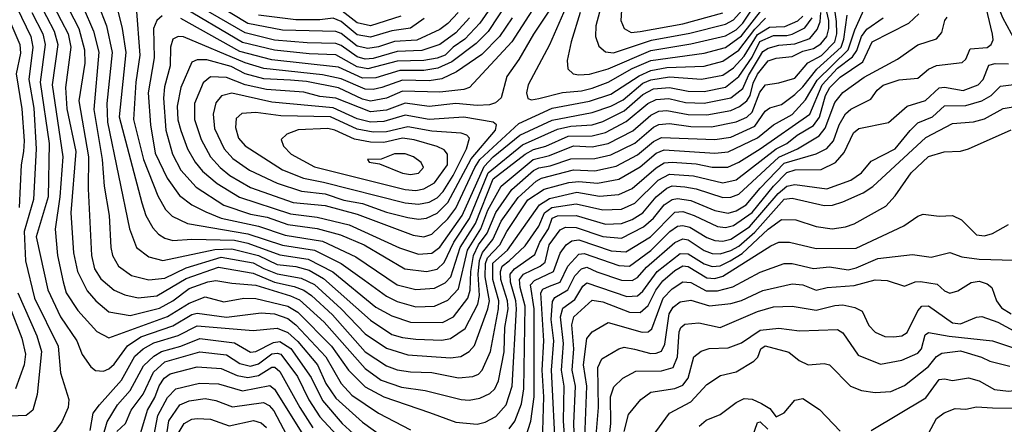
# Model space of a CAD drawing. Extents: x 1308313 to 1441400, y 959662 to 1036319.
# Tile 44 of 256: x 1336411 to 1340099, y 988402 to 989919. Entities that reach past the tile are written whole.
import ezdxf

# ---------------------------------------------------------------- set-up
doc = ezdxf.new("R2010")
doc.units = 0

msp = doc.modelspace()

# ---------------------------------------------------------------- linework, layer by layer
at = {"layer": '0CON10XD'}
for points in [[(1340142.1, 989835), (1340093.8, 989925), (1340066.7, 989995), (1339996.2, 990105), (1339991.8, 990135), (1340002.3, 990157.7), (1340055, 990206.3), (1340089.4, 990255), (1340080.6, 990335), (1340096.9, 990435), (1340102, 990535)], [(1338053.9, 989945), (1338015, 989903.8), (1337985, 989881.9), (1337898.2, 989841.8), (1337815, 989837), (1337755, 989816.7), (1337715, 989810.7), (1337675, 989818.9), (1337615, 989866.5), (1337595, 989874.2), (1337395, 989879.2), (1337265, 989904.7), (1336984.5, 990075)], [(1338284.4, 990055), (1338165.2, 989874.8), (1338121, 989829), (1338029.8, 989760.2), (1337976.7, 989736.7), (1337925, 989727.8), (1337835, 989728.2), (1337745, 989701.1), (1337695, 989700), (1337605, 989740), (1337355, 989768.1), (1337235, 989799.5), (1337015, 989922.9)], [(1336366.2, 990035), (1336452.5, 989855), (1336460.2, 989815), (1336445.3, 989695), (1336463.6, 989586.4), (1336472.9, 989435), (1336462.7, 989245), (1336427.2, 989125), (1336432.9, 989015), (1336465.7, 988875), (1336554.8, 988695), (1336563.8, 988595), (1336595.4, 988495), (1336592.1, 988465), (1336568.5, 988411.5), (1336543.8, 988376.2), (1336515, 988353.1), (1336485, 988338.9), (1336465, 988336.6), (1336395, 988350.5)], [(1338095.9, 989925), (1338045, 989869.6), (1337985, 989825.7), (1337916.9, 989803.1), (1337825, 989799.1), (1337735, 989772.7), (1337705, 989771.1), (1337675, 989779.1), (1337615, 989821.7), (1337595, 989829.4), (1337488.2, 989831.8), (1337365, 989842.2), (1337255, 989868.8), (1336954.3, 990044.3)], [(1338216.8, 990025), (1338134, 989905), (1338078.1, 989845), (1338035, 989816), (1338005, 989785.9), (1337975, 989773.9), (1337925, 989765.7), (1337825, 989763.1), (1337715.4, 989734.6), (1337675, 989741.8), (1337595, 989787.3), (1337495, 989790), (1337365, 989803.8), (1337245, 989833.5), (1337005, 989974.9)], [(1337895, 988843.1), (1337965, 988844.8), (1338015, 988867.1), (1338055, 988909.5), (1338088.9, 989055), (1338138.9, 989135), (1338165, 989205.2), (1338214.1, 989295), (1338334.9, 989395), (1338395, 989409.6), (1338485, 989445.3), (1338555, 989442.3), (1338615, 989454.7), (1338708.2, 989501.8), (1338775, 989560.8), (1338805, 989575.6), (1338835, 989578.8), (1338915, 989563.8), (1338985, 989562.5), (1339075, 989578.7), (1339107.4, 989592.6), (1339135.1, 989614.9), (1339147.7, 989635), (1339158.8, 989681.2), (1339175, 989713.8), (1339215, 989763.9), (1339245, 989774.6), (1339305, 989780.5), (1339345, 989800), (1339385, 989810.7), (1339411.7, 989828.3), (1339434.1, 989855), (1339442.6, 989885), (1339442.5, 989915), (1339417.2, 990025)], [(1337995, 988783.8), (1338035.7, 988805), (1338089.1, 988875), (1338097.9, 988905), (1338100.3, 988975), (1338111.1, 989035), (1338130.1, 989075), (1338161.9, 989118.1), (1338194.5, 989195.5), (1338255, 989281.7), (1338335, 989353.1), (1338355, 989363.9), (1338398.5, 989371.5), (1338475, 989397.3), (1338565, 989398.5), (1338625, 989412.2), (1338715, 989456.1), (1338784.8, 989515.2), (1338805, 989525.6), (1338845, 989528.9), (1338925, 989518.7), (1339002.6, 989517.4), (1339095, 989535.4), (1339135, 989553.8), (1339155, 989571.6), (1339183.6, 989646.4), (1339205, 989674.8), (1339255, 989681.3), (1339315, 989699.6), (1339363, 989757), (1339415, 989784.7), (1339464.3, 989835), (1339471.5, 989865), (1339471.2, 989911.2), (1339453.2, 990035)], [(1338482.9, 990025), (1338395.7, 989824.3), (1338315.9, 989675), (1338309.1, 989645), (1338313.8, 989623.8), (1338327.7, 989617.7)], [(1336482.9, 989985), (1336540, 989875), (1336553.4, 989825), (1336532.7, 989675), (1336572.8, 989405), (1336561.2, 989255), (1336543.6, 989133.6), (1336552.9, 989035), (1336573.2, 988936.8), (1336584.2, 988895), (1336628.5, 988828.5), (1336700.1, 988750.1), (1336745, 988726.4), (1336965, 988806.2), (1337045, 988855.8), (1337105, 988880.3), (1337175, 988861.7), (1337250, 988875), (1337295, 988873.3), (1337415, 988845.5), (1337452.4, 988822.4), (1337579.3, 988695), (1337642.8, 988605), (1337705, 988542.3), (1337775, 988505.8), (1337946.2, 988446.2), (1338045, 988410.9), (1338125, 988403.2), (1338155, 988410.4), (1338195, 988431.7), (1338233.8, 988475), (1338256.1, 988545), (1338272, 988835), (1338269.4, 988865), (1338249, 988935), (1338248.2, 988965), (1338264.5, 988985), (1338341, 989039), (1338359.8, 989085), (1338391.9, 989135), (1338405, 989175.1), (1338425, 989183.5), (1338495, 989184.9), (1338605, 989151.8), (1338665, 989154.6), (1338705, 989169.3), (1338745, 989195.1), (1338795.4, 989255), (1338835, 989287.4), (1338855, 989295.4), (1338902.2, 989292.2), (1338945.1, 989285.1), (1339045, 989252.3), (1339075, 989253.1), (1339105, 989264.8), (1339255, 989402.9), (1339325, 989434.3), (1339406.4, 989483.6), (1339427.8, 989512.2), (1339465, 989608.1), (1339495, 989646), (1339575, 989703.5), (1339699.3, 989770.7), (1339775, 989824.7), (1339845, 989847.3), (1339865, 989870.5), (1339876.3, 989915), (1339885, 989927.5)], [(1336648.9, 989965), (1336687.6, 989875), (1336706.8, 989796.8), (1336687.9, 989582.1), (1336719.7, 989395), (1336727.2, 989295), (1336746.5, 989185), (1336751.6, 989065), (1336759, 989035), (1336780.8, 988995), (1336830.1, 988960.1), (1336895, 988943.3), (1336955, 988950.1), (1337035, 988988.7), (1337165, 989029.2), (1337285, 989007.9), (1337325.9, 988985.9), (1337375, 988965.9), (1337465, 988950.5), (1337515, 988925.6), (1337615, 988835.1), (1337705, 988741), (1337785, 988687.3), (1337865, 988663), (1338025, 988651.6), (1338063.4, 988656.6), (1338095, 988674.7), (1338115, 988698.2), (1338165, 988835.4), (1338170.9, 988865), (1338155.1, 988955), (1338156.2, 989005), (1338163.5, 989026.5), (1338209.5, 989075), (1338235.4, 989124.6), (1338315, 989243), (1338375, 989283.1), (1338468.6, 989308.6), (1338505, 989312.6), (1338575, 989306.5), (1338655, 989320.3), (1338735, 989366.7), (1338795, 989417.8), (1338825, 989430.6), (1339015, 989417.8), (1339065, 989423), (1339175, 989475.8), (1339235, 989524.3), (1339305, 989563.1), (1339355, 989618.8), (1339398.2, 989691.8), (1339514, 989805), (1339539, 989881), (1339590.8, 989995)], [(1336768.3, 989991.7), (1336795.1, 989885), (1336808.3, 989795), (1336783, 989555), (1336868.1, 989231.9), (1336883.7, 989185), (1336909, 989139), (1336930.4, 989115), (1336955, 989099.5), (1336985, 989091.5), (1337055, 989095.9), (1337215, 989092.2), (1337265, 989081.3), (1337385, 989037.1), (1337491, 989021), (1337583.3, 988973.3), (1337745, 988841.7), (1337805, 988808.4), (1337875, 988784.8), (1337995, 988783.8)], [(1338356.8, 989995), (1338254, 989836), (1338095.7, 989664.3), (1338075, 989656.9), (1337985, 989646.5), (1337845, 989650.4), (1337785, 989624.9), (1337725, 989613.4), (1337695, 989621.1), (1337605, 989662.6), (1337485, 989687.3), (1337425, 989691.6), (1337325, 989697.3), (1337255, 989715.7), (1337202.8, 989742.8), (1337112.4, 989767.6), (1337075, 989768.5), (1337055, 989759.3), (1337014.8, 989665), (1337000.1, 989595), (1337003.4, 989543.3), (1337013.8, 989503.8), (1337039.8, 989435), (1337067.9, 989385), (1337095, 989351), (1337150.9, 989305), (1337233.7, 989253.7), (1337425, 989190.8), (1337525, 989177.9), (1337645, 989150), (1337833.9, 989063.9), (1337905, 989040.2)], [(1338245, 988384.8), (1338265.8, 988414.2), (1338290.6, 988479.4), (1338299.4, 988535), (1338304.4, 988845), (1338285.8, 988915), (1338283.7, 988945), (1338298.3, 988965), (1338360.4, 988995), (1338379.5, 989010.5), (1338394.7, 989075), (1338435, 989130.7), (1338455, 989140.8), (1338495, 989140.3), (1338595, 989106.2), (1338665, 989099.6), (1338748.2, 989141.8), (1338785.1, 989175), (1338825.6, 989224.4), (1338855, 989245.1), (1338875, 989249), (1338925, 989241.5), (1339015, 989202.9), (1339065, 989194), (1339095, 989202.4), (1339132.1, 989225), (1339185, 989287.2), (1339275, 989380.9), (1339395, 989415.5), (1339434.7, 989435.3), (1339459.2, 989465), (1339480.8, 989525), (1339505, 989565.7), (1339525, 989583.2), (1339598.9, 989621.1), (1339623.4, 989655), (1339645, 989673.2), (1339705, 989693.5), (1339775, 989700), (1339815, 989732.9), (1339845, 989746.4), (1339941.6, 989758.4), (1339955, 989770.8), (1339971.2, 989808.8), (1340035, 989814.8), (1340050.7, 989825), (1340057.3, 989842.7), (1340055.2, 989864.8), (1340026.3, 989985)], [(1338505, 989711.4), (1338545, 989714.8), (1338615, 989734.1), (1338775, 989803.6), (1338925, 989828.2), (1339055, 989858.4), (1339095, 989881.1), (1339119.6, 989905), (1339179, 989995)], [(1336352.8, 989962.8), (1336411.8, 989825), (1336413.5, 989793.5), (1336397, 989715), (1336418.6, 989585), (1336428, 989465), (1336425, 989424.3), (1336416.8, 989375), (1336408.8, 989215)], [(1336455.8, 989945.8), (1336497.9, 989865), (1336506.5, 989825), (1336487.7, 989685), (1336520.8, 989455), (1336516.8, 989255), (1336472.5, 989105), (1336515.9, 988905.9), (1336563.7, 988805), (1336624.8, 988715), (1336645, 988663.3), (1336677.5, 988617.5), (1336695, 988604.5), (1336725, 988601.1), (1336745, 988610.3), (1336765, 988627.1), (1336814.1, 988695.9), (1336865, 988730.3), (1336985, 988771), (1337055, 988813.6), (1337075, 988818.9), (1337185, 988803.2), (1337315, 988820.1), (1337365, 988815.9), (1337415, 988799), (1337444.9, 988775), (1337557, 988655), (1337614.5, 988555), (1337655, 988511.7), (1337755, 988444.4), (1337875, 988382.2)], [(1336535.4, 989975), (1336566.3, 989915), (1336591.9, 989865), (1336601.9, 989815), (1336581.7, 989665), (1336587.8, 989585), (1336621, 989425), (1336601.8, 989195), (1336611.7, 989045), (1336627.2, 988975), (1336663.1, 988903.1), (1336695.8, 988865), (1336745, 988823.3), (1336825, 988809.7), (1336935, 988837.9), (1336985, 988865.4), (1337045, 988910.8), (1337115, 988936.3), (1337145, 988941.8), (1337205, 988931.6), (1337295, 988923.5), (1337425, 988884.1), (1337458.5, 988868.5), (1337551.6, 988785), (1337705, 988611.2), (1337765, 988568.1), (1337841.5, 988541.5), (1337929.3, 988529.3), (1338065, 988494.8), (1338095, 988492.9), (1338135, 988500.2), (1338172.3, 988517.7), (1338190.5, 988535), (1338204.6, 988565.4), (1338225.7, 988674.3), (1338228.6, 988765), (1338240.6, 988835), (1338238, 988865), (1338213.6, 988945), (1338212, 988975), (1338218.5, 988995), (1338245, 989014.9), (1338305, 989071.5), (1338355.2, 989144.8), (1338376.3, 989195), (1338404.9, 989215.1), (1338495, 989228.4), (1338595, 989206.4), (1338665, 989208.5), (1338715, 989230.9), (1338802.9, 989317.1), (1338845, 989339.6), (1338935, 989333.7), (1339045, 989307.1), (1339095, 989318.9), (1339244.9, 989435.1), (1339284.8, 989455), (1339323.8, 989486.2), (1339385, 989522.2), (1339406.7, 989553.3), (1339429.9, 989635), (1339445.8, 989665), (1339485, 989703.6), (1339569.4, 989760.6), (1339605, 989835.7), (1339741.2, 989905), (1339779.6, 989940.4)], [(1336595, 989957.8), (1336632.1, 989885), (1336653.8, 989805), (1336655.1, 989755), (1336632.8, 989615), (1336668.9, 989405), (1336667, 989285), (1336679.5, 989035), (1336691.3, 988985), (1336715, 988947.1), (1336765, 988904.4), (1336805, 988887.6), (1336855, 988876.6), (1336925, 988883.8), (1337035, 988949.1), (1337155, 988990.6), (1337285, 988969.2), (1337365, 988935.1), (1337438.8, 988918.8), (1337475, 988905.3), (1337504.2, 988885), (1337582.2, 988812.2), (1337705, 988673.9), (1337785, 988621), (1337825, 988606.1), (1337875, 988599), (1337955, 988596.2), (1338055, 988577), (1338108.6, 988581.3), (1338129.4, 988590.6), (1338143.2, 988605), (1338175, 988674.6), (1338205.1, 988835), (1338206.2, 988865), (1338183.4, 988945), (1338183.5, 989006.5), (1338237.9, 989055), (1338357.5, 989225), (1338395, 989248.3), (1338497.9, 989272.1), (1338582.6, 989257.4), (1338655, 989263.7), (1338705, 989286.1), (1338795, 989363.8), (1338825, 989382.2), (1338855.1, 989385.1), (1338945, 989378.6), (1339005, 989366.5), (1339063.9, 989366.1), (1339105, 989384.3), (1339185, 989434.7), (1339370.8, 989565), (1339416.8, 989675), (1339475, 989736.9), (1339531.1, 989778.9), (1339546.4, 989803.6), (1339564.4, 989855.6), (1339585, 989882.4), (1339645.2, 989925)], [(1336705.2, 989975), (1336735.7, 989895), (1336757.4, 989795), (1336737.6, 989605), (1336739.1, 989535), (1336822.2, 989135), (1336848.8, 989065), (1336895, 989029.7), (1336946.4, 989016.4), (1337142.1, 989057.9), (1337205, 989059.8), (1337305, 989035.2), (1337375, 989001), (1337445, 988993.4), (1337495, 988979.8), (1337548.8, 988948.8), (1337725, 988792.2), (1337805, 988738.7), (1337845, 988727), (1337895, 988721.6), (1337991.9, 988718.1), (1338025, 988723.7)], [(1336846.7, 989965), (1336860.8, 989785), (1336845.6, 989684.4), (1336837, 989545), (1336874.5, 989394.5), (1336928.4, 989258.4), (1336957.2, 989207.2), (1336982.4, 989182.4), (1337039.4, 989155), (1337265, 989116.5), (1337395, 989074.1), (1337515.4, 989055.4), (1337615.1, 989005.1), (1337702.1, 988942.1), (1337785, 988882.3), (1337825, 988862.8), (1337895, 988843.1)], [(1338395.3, 989954.7), (1338335, 989864.1), (1338280.5, 989769.5), (1338235.2, 989705), (1338214.3, 989625.7), (1338193, 989607), (1338170.2, 989599.8), (1338125, 989597.4), (1338045, 989604.6), (1337945, 989593.8), (1337855, 989606.1), (1337785, 989579.4), (1337725, 989573), (1337595, 989624.3), (1337535, 989631), (1337475, 989647.3), (1337335, 989656.3), (1337255, 989674.7), (1337185, 989702.5), (1337125, 989704.3), (1337098.2, 989681.8), (1337065.6, 989605), (1337066.2, 989545), (1337090.9, 989469.1), (1337125.9, 989405), (1337162.1, 989365), (1337197.7, 989335), (1337275, 989289.5), (1337435, 989233), (1337555, 989221.7), (1337675, 989189.3), (1337885, 989110.6), (1337925, 989105.2)], [(1337838.5, 989931.5), (1337725, 989895.1), (1337675, 989906.4), (1337585, 989976.8)], [(1337895, 988907.6), (1337965, 988912.6), (1338005, 988932.1), (1338025.7, 988955), (1338061.4, 989065), (1338118.2, 989155), (1338185, 989322), (1338305, 989415.1), (1338335, 989432.3), (1338381.2, 989445), (1338465, 989481.6), (1338555, 989483.5), (1338605, 989496), (1338683.2, 989536.8), (1338763.8, 989605), (1338795, 989618.9), (1338842.7, 989622.7), (1338905, 989608.5), (1338975, 989606.2), (1339074.7, 989625.3), (1339119.7, 989660.3), (1339140.8, 989709.2), (1339182.4, 989777.6), (1339195, 989798.9), (1339215, 989811.8), (1339255, 989823), (1339315, 989828.4), (1339371.4, 989848.6), (1339398.4, 989881.6), (1339409.2, 989910.8), (1339411.9, 989945)], [(1338327.7, 989617.7), (1338355, 989623.5), (1338444.1, 989645.9), (1338515, 989652), (1338555, 989662.4), (1338615.8, 989684.2), (1338705.6, 989735), (1338775, 989765.8), (1338975, 989792.6), (1339054.8, 989814.8), (1339115, 989858.2), (1339195, 989960)], [(1338510.7, 989945), (1338476.5, 989835), (1338461.9, 989765), (1338464.1, 989734.1), (1338484.1, 989715.9), (1338505, 989711.4)], [(1338583.1, 989946.9), (1338569.2, 989895), (1338568.1, 989855), (1338579.8, 989819.8), (1338605, 989798.6), (1338635, 989794.8)], [(1338635, 989794.8), (1338777.7, 989842.3), (1338921.7, 989868.3), (1339055, 989901.7), (1339085, 989918.5), (1339127.9, 989965)], [(1338664.8, 989954.8), (1338662.7, 989915), (1338675.2, 989885.2), (1338700.9, 989870.9)], [(1338700.9, 989870.9), (1338735, 989874.1), (1338895, 989902.4), (1339045, 989943.9)], [(1336945, 989932.9), (1336924, 989916), (1336911.5, 989885), (1336914.6, 989775), (1336892.6, 989645), (1336900.2, 989525), (1336918.7, 989418.7), (1336963.2, 989325), (1337009.4, 989259.4), (1337055, 989224.8), (1337108, 989198), (1337164.9, 989174.9), (1337305, 989144.5), (1337405, 989111.6), (1337545, 989089), (1337670.5, 989030.5), (1337825, 988924.5), (1337895, 988907.6)], [(1338255.4, 989925), (1338208.1, 989855), (1338141.5, 989788.5), (1338047, 989723), (1337992.5, 989697.5), (1337945, 989688.8), (1337845, 989692), (1337767.3, 989665), (1337735, 989656.8), (1337705, 989658.4), (1337615, 989696.7), (1337545, 989712.3), (1337325, 989735.9), (1337255, 989757.4), (1337025, 989854.4), (1337004, 989856), (1336985, 989845.4), (1336975.6, 989815), (1336974.2, 989745), (1336953.3, 989666.7), (1336949.1, 989625), (1336957.8, 989505), (1336982.8, 989415), (1337014.5, 989355), (1337071.4, 989291.4), (1337175, 989223.4), (1337275, 989190.2), (1337338.4, 989178.4), (1337415, 989150.9), (1337525, 989136.3), (1337612, 989112), (1337701.4, 989075), (1337853.6, 988985), (1337935, 988974.5)], [(1337926.5, 989923.5), (1337875, 989887), (1337805, 989877), (1337725, 989852.7), (1337675, 989861.2), (1337615, 989911.2), (1337585, 989924.6), (1337535, 989917.8), (1337445, 989918.4), (1337305, 989935.6)], [(1337905, 989040.2), (1337955, 989043.4), (1337985, 989066.7), (1338068.4, 989185), (1338151.1, 989368.9), (1338184.7, 989405), (1338285, 989485.8), (1338405, 989542.6), (1338555, 989570.5), (1338625.8, 989595), (1338671.2, 989618.8), (1338745, 989680.3), (1338775, 989693.2), (1338845, 989704.3), (1338965, 989695.1), (1339045, 989711.1), (1339085, 989737.7), (1339125, 989781.3), (1339175, 989863.5), (1339220.1, 989889.9), (1339245, 989892.2), (1339277, 989892.9), (1339326.1, 989913.9), (1339345, 989931.2)], [(1337925, 989105.2), (1337955, 989114.5), (1338015, 989172.6), (1338045, 989211.8), (1338115.8, 989364.2), (1338135, 989394), (1338281.1, 989528.9), (1338405, 989587.1), (1338545, 989613.3), (1338625, 989639.8), (1338731.3, 989708.7), (1338775, 989728.6), (1338835, 989739.6), (1338975.1, 989744.9), (1339045, 989762.6), (1339105, 989804.2), (1339165, 989883.6), (1339205, 989924.4)], [(1337935, 988974.5), (1337975, 988983.5), (1338000.8, 989009.2), (1338036.9, 989085), (1338095.9, 989174.1), (1338166.1, 989345), (1338295, 989449.7), (1338425, 989508.2), (1338475, 989519.7), (1338555, 989524.9), (1338595, 989536.5), (1338675, 989576.4), (1338745, 989638), (1338785, 989658.8), (1338845, 989664.9), (1338915, 989650.1), (1338975, 989649.5), (1339055, 989665.6), (1339105, 989705.1), (1339155, 989777.8), (1339183.4, 989836.6), (1339235, 989859), (1339285, 989858.9), (1339305, 989864.7), (1339351.6, 989888.4), (1339379.3, 989925)], [(1338025, 988723.7), (1338079.1, 988760.9), (1338127.2, 988852.8), (1338133.4, 988885), (1338128.1, 988965), (1338133.7, 989016.3), (1338144, 989046), (1338183.6, 989095), (1338215, 989163.4), (1338278.1, 989251.9), (1338345, 989313.7), (1338365, 989324.4), (1338485, 989355.8), (1338565, 989351.9), (1338645, 989369.2), (1338725, 989411.8), (1338785, 989462.1), (1338815, 989477.3), (1339015, 989469.4), (1339075, 989478.5), (1339165, 989519.1), (1339204.1, 989575.9), (1339221.4, 989588.6), (1339265, 989600.6), (1339315, 989638.4), (1339345, 989666.3), (1339396.5, 989733.5), (1339487.7, 989815), (1339497.7, 989845), (1339510.9, 989935)], [(1338306.3, 988355), (1338325, 988414.4), (1338338.1, 988505), (1338338.2, 988835), (1338323.8, 988925), (1338338.8, 988941.2), (1338410.2, 988975), (1338435, 989044.1), (1338457.8, 989075), (1338479.6, 989090.4), (1338505, 989093), (1338627.1, 989052.9), (1338681.4, 989048.6), (1338773.4, 989105), (1338865, 989196.7), (1338895, 989199.2), (1338937.9, 989185), (1339025, 989143.2), (1339055, 989139.3), (1339085, 989146.8), (1339155, 989196.1), (1339234.7, 989295), (1339285, 989345.6), (1339315.7, 989355.7), (1339413.4, 989356.6), (1339467.2, 989382.8), (1339499, 989421), (1339535, 989494.6), (1339555, 989511.2), (1339665, 989533.2), (1339735.4, 989595), (1339803.8, 989616.2), (1339855, 989663.2), (1339875, 989665.9), (1339945, 989652.9), (1340001.2, 989675), (1340020.4, 989695), (1340041.5, 989748.5), (1340065, 989754.8), (1340115, 989753.1)], [(1338369.7, 988335), (1338374.9, 988505.1), (1338368.5, 988605), (1338374.2, 988715), (1338363.6, 988895), (1338371.1, 988908.9), (1338395, 988919.8), (1338436, 988935), (1338463.8, 988995), (1338505, 989040.4), (1338525, 989041.9), (1338655, 988996.9), (1338695, 988995.4), (1338775, 989053.3), (1338846.1, 989125), (1338875, 989145.4), (1338895, 989147.8), (1338921.2, 989141.2), (1338985, 989102.1), (1339015, 989090.8), (1339045, 989088.4), (1339075, 989095.6), (1339145, 989142.7), (1339252.7, 989267.3), (1339285, 989294.2), (1339315, 989300.7), (1339435, 989284.5), (1339525, 989317.6), (1339564.7, 989345), (1339601.2, 989388.8), (1339690.4, 989435), (1339746.7, 989503.3), (1339775, 989531.5), (1339831, 989555), (1339875, 989595.5), (1339955, 989597.2), (1340015, 989614.1), (1340050.7, 989635), (1340085, 989669.4), (1340135, 989676.1)], [(1337905, 989171.2), (1337935, 989174.2), (1337975, 989193.1), (1338015, 989233.5), (1338102.3, 989397.7), (1338193, 989505), (1338197.1, 989525), (1338184.2, 989534.2), (1338075, 989553), (1337945, 989544.7), (1337855, 989560.7), (1337775, 989537.4), (1337725, 989534.9), (1337675, 989546.6), (1337585, 989588.3), (1337355, 989609.9), (1337205, 989642.7), (1337167, 989633), (1337145, 989606.4), (1337135.6, 989565), (1337141.1, 989511.1), (1337176.9, 989435), (1337208.7, 989398.7), (1337272, 989355), (1337375, 989305.9), (1337466.3, 989276.3), (1337555, 989266.3), (1337625, 989242), (1337695, 989229.3), (1337785, 989197.7), (1337865, 989177.6), (1337905, 989171.2)], [(1338419.9, 988285), (1338403.3, 988605), (1338411.8, 988715), (1338402.2, 988795), (1338407, 988863), (1338415, 988877.2), (1338463.9, 988906.1), (1338491, 988959), (1338515, 988984.9), (1338535, 988991), (1338573.5, 988973.5), (1338665, 988942.1), (1338705, 988940.7), (1338725, 988952.8), (1338759.4, 988990.6), (1338865, 989083.9), (1338895, 989097.9), (1338915, 989093.6), (1338975, 989053.1), (1339005, 989042), (1339035, 989041.1), (1339075, 989053.4), (1339105, 989069.6), (1339165, 989122.8), (1339275, 989245.6), (1339305, 989249.8), (1339425, 989221.8), (1339456.2, 989223.8), (1339495, 989236.6), (1339570.2, 989269.8), (1339607.1, 989292.9), (1339805, 989476.7), (1339905, 989529.6), (1339984.2, 989535.8), (1340025, 989547.4), (1340095, 989586), (1340155, 989595.6)], [(1337905, 989226.8), (1337945, 989234.6), (1337975, 989251.3), (1337996.8, 989275), (1338035, 989334.1), (1338084.6, 989435), (1338095.3, 989475), (1338086.4, 989486.4), (1338065, 989493.3), (1337955, 989501.2), (1337865, 989516.6), (1337785, 989497.9), (1337735, 989496.6), (1337675, 989507.9), (1337575, 989554.2), (1337388.5, 989558.5), (1337295, 989571.3), (1337243.2, 989566.8), (1337222.3, 989547.7), (1337218.6, 989515), (1337230.7, 989475), (1337255, 989446.4), (1337395.6, 989355.6), (1337473.6, 989325), (1337549.5, 989309.5), (1337855, 989231.9), (1337905, 989226.8)], [(1337895, 989279), (1337925, 989284.1), (1337965, 989306.6), (1338013.2, 989375), (1338013.5, 989415), (1338000.4, 989430.4), (1337975, 989443), (1337888.5, 989468.5), (1337845.1, 989475.1), (1337775, 989457.7), (1337725, 989459.3), (1337665, 989471.4), (1337591.8, 989505), (1337565, 989510.8), (1337454.3, 989505.7), (1337411, 989489), (1337390.5, 989469.5), (1337399.2, 989445), (1337427.2, 989415), (1337515, 989367.6), (1337855, 989282.5), (1337895, 989279)], [(1338465.7, 988165), (1338447.9, 988415), (1338450.3, 988545), (1338440.7, 988605), (1338448.4, 988705), (1338436.9, 988805), (1338445, 988837), (1338490.3, 988869.7), (1338520.1, 988919.9), (1338535, 988932.8), (1338685, 988881), (1338725, 988884.2), (1338745, 988901), (1338798.6, 988975), (1338885, 989042.8), (1338915, 989041.7), (1338975, 989003.4), (1339005, 988994), (1339035, 988996.4), (1339072.5, 989015), (1339117.7, 989042.3), (1339215, 989134.1), (1339265, 989169.6), (1339319, 989169), (1339394.1, 989144.1), (1339455, 989135.2), (1339505, 989141.7), (1339536.9, 989153.1), (1339655, 989219.2), (1339691, 989259), (1339750.8, 989345), (1339815, 989405.7), (1339873.9, 989423.9), (1339934.7, 989425.3), (1339965, 989434), (1340125, 989505.8)], [(1337875, 989338.9), (1337905, 989343.7), (1337922.9, 989365), (1337915, 989383.1), (1337886.5, 989405), (1337855, 989416.4), (1337815, 989415.9), (1337765, 989396.2), (1337713.3, 989395), (1337720, 989385), (1337758.5, 989378.5), (1337845, 989343.2), (1337875, 989338.9)], [(1338492.3, 988267.7), (1338486.3, 988405), (1338493, 988545), (1338480.4, 988605), (1338487, 988685), (1338478.6, 988775), (1338487.2, 988805), (1338555, 988867.5), (1338595, 988860.7), (1338695, 988822.2), (1338735, 988820.7), (1338765, 988846.9), (1338794.5, 988905.5), (1338820.4, 988939.6), (1338865, 988978.8), (1338895, 988996.4), (1338915, 988993.9), (1338985, 988950.9), (1339015, 988948.3), (1339045, 988957), (1339225, 989071.7), (1339254.8, 989085.2), (1339295, 989084.8), (1339395, 989060.7), (1339545, 989062.4), (1339723.4, 989146.6), (1339775, 989182.3), (1339795, 989189.2), (1339855, 989182.5), (1339905.5, 989184.5), (1339938.5, 989168.5), (1339995, 989112.9), (1340025, 989108.6), (1340055, 989117.2), (1340115, 989151.2)], [(1338524.9, 988285), (1338535.1, 988545), (1338523.1, 988625), (1338535, 988724.4), (1338555, 988749.4), (1338615, 988783.8), (1338742.1, 988747.9), (1338765, 988748.9), (1338779.4, 988760.6), (1338821.5, 988875), (1338855, 988909.8), (1338895, 988936.4), (1338925, 988933.4), (1338982.9, 988902.9), (1339025, 988901.9), (1339082.2, 988917.8), (1339185, 988972), (1339275, 989004.4), (1339305, 989004.4), (1339385, 988986.2), (1339445, 988992.2), (1339515, 988981.1), (1339545, 988988.4), (1339625, 989023.7), (1339755, 989038.1), (1339825, 989029.2), (1339895, 989046.7), (1339940, 989030), (1340005, 989020.6), (1340135, 989017.2)], [(1338562.2, 988255), (1338578.6, 988465), (1338576.2, 988615), (1338592.1, 988647.9), (1338655, 988684.7), (1338675, 988690.8), (1338713.4, 988683.5), (1338775, 988668.2), (1338795, 988668.3), (1338815, 988676.9), (1338827.4, 988702.6), (1338844.2, 988815.8), (1338859.1, 988840.8), (1338885, 988861.1), (1338925, 988867.5), (1338995, 988846.1), (1339075, 988855.2), (1339115, 988866.2), (1339195, 988904.1), (1339305, 988928.4), (1339345, 988924.4), (1339395, 988905.3), (1339435.6, 988914.4), (1339537.1, 988922.9), (1339615, 988944.3), (1339661.1, 988941.1), (1339725, 988920), (1339765, 988936.7), (1339785, 988937.8), (1339847.5, 988927.5), (1339875, 988902.5), (1339895, 988893.8), (1339925, 988902), (1339975, 988934.2), (1340005, 988938.3), (1340035, 988929.1), (1340052.1, 988915), (1340070, 988865), (1340089.4, 988839.4), (1340125, 988816.7)], [(1336404.1, 988895), (1336474.3, 988734.3), (1336492.2, 988675), (1336476.5, 988513.5), (1336460.4, 988455), (1336434.8, 988435.2), (1336345, 988431.2)], [(1336372.9, 988845), (1336418.6, 988725), (1336432.8, 988665), (1336427.3, 988625), (1336394.9, 988535.1)], [(1338615.6, 988315), (1338625.6, 988405), (1338624.3, 988505), (1338637, 988543), (1338670.5, 988575), (1338719, 988601), (1338815, 988602.1), (1338859.4, 988615), (1338875.1, 988654.9), (1338881.3, 988748.7), (1338887.6, 988765), (1338903, 988777), (1338955, 988782.2), (1339035, 988765.2), (1339175, 988825.6), (1339235, 988842.5), (1339305, 988844.8), (1339395, 988829.6), (1339465, 988848), (1339495, 988850), (1339539.7, 988839.7), (1339566.3, 988826.3), (1339592.1, 988772.1), (1339615, 988748), (1339651.8, 988731.8), (1339685, 988729.5), (1339715, 988733.3), (1339735, 988745.8), (1339775, 988827.9), (1339790.7, 988845), (1339815, 988846), (1339905, 988782), (1339935, 988779.1), (1339995, 988804.4), (1340015, 988806.3), (1340075, 988784.6), (1340135, 988752)], [(1339600.9, 988379.1), (1339805, 988501.6), (1339855, 988569.8), (1339875, 988572.7), (1339905, 988566.2), (1339965, 988576.9), (1340005, 988565.3), (1340062.6, 988532.6), (1340115, 988527.1), (1340145, 988530.4), (1340235, 988558.8), (1340311.5, 988625), (1340382.9, 988672.9), (1340455, 988725.9), (1340525, 988804.8), (1340545, 988816.9), (1340585.7, 988805.7), (1340683.2, 988753.2), (1340718.5, 988708.5), (1340733.2, 988675), (1340732.8, 988635), (1340697.3, 988545), (1340680.9, 988435), (1340683, 988375)], [(1336675, 988379.4), (1336685.8, 988444.2), (1336710.2, 988475), (1336792.5, 988567.5), (1336841.9, 988658.1), (1336872.9, 988685), (1336912.8, 988707.2), (1337004.2, 988735), (1337075, 988771.2), (1337285, 988754.4), (1337375, 988762.8), (1337415, 988746.4), (1337452.6, 988712.6), (1337526.4, 988625), (1337557.1, 988555), (1337595, 988500.9), (1337695, 988409.8), (1337775, 988352.5)], [(1338675.2, 988374.8), (1338691.1, 988438.9), (1338738.2, 988495), (1338775, 988522.5), (1338865, 988536.6), (1338895, 988549.5), (1338915, 988575.5), (1338936.7, 988655), (1338963.4, 988676.6), (1338993.8, 988686.2), (1339065, 988689.3), (1339115, 988708.2), (1339185, 988754.8), (1339255, 988762.6), (1339332.3, 988752.3), (1339475, 988757.2), (1339495, 988744.6), (1339551.5, 988661.5), (1339635, 988627.3), (1339715, 988642.6), (1339775, 988669), (1339789, 988685), (1339802.7, 988737.3), (1339815, 988746.7), (1339892.3, 988732.3), (1340055, 988715.2), (1340137.4, 988687.4)], [(1339815, 988367.5), (1339845.5, 988424.5), (1339874.6, 988445), (1339915, 988461.1), (1339955, 988459), (1339995, 988467.6), (1340054.6, 988464.6), (1340155, 988462.8), (1340205, 988476), (1340286, 988534), (1340375, 988614.5), (1340435, 988653.7), (1340535, 988737), (1340555, 988741.3), (1340575, 988734.4), (1340627.1, 988685), (1340641.9, 988655), (1340645.2, 988625), (1340618.5, 988535), (1340599.7, 988425), (1340605.2, 988375)], [(1336722.5, 988355), (1336737.9, 988412.1), (1336776.8, 988475), (1336825, 988529), (1336875, 988621.6), (1336912.8, 988657.2), (1336941.4, 988675), (1337015, 988695.3), (1337085, 988724.2), (1337215, 988707.9), (1337275, 988672.9), (1337295, 988675.5), (1337361.1, 988708.9), (1337385, 988712.1), (1337426.1, 988686.1), (1337502.8, 988577.2), (1337545, 988491.6), (1337619, 988405), (1337715, 988318.3)], [(1338780.7, 988355), (1338845.7, 988444.3), (1338925, 988486), (1338985, 988551.5), (1339036.7, 988585), (1339095, 988599.2), (1339161.6, 988638.4), (1339175.8, 988654.2), (1339187.6, 988685), (1339204, 988696), (1339292.7, 988672.7), (1339331.5, 988641.5), (1339365, 988625.8), (1339425, 988630), (1339445, 988625.4), (1339523.5, 988545), (1339565, 988528.8), (1339615, 988521.6), (1339674.5, 988525.5), (1339725, 988547.6), (1339815, 988619.3), (1339845, 988656.7), (1339865, 988669.5), (1339935, 988677.2), (1340014, 988654), (1340045, 988639), (1340120.6, 988620.6)], [(1336774.1, 988375.9), (1336806.6, 988405), (1336828, 988455), (1336872.9, 988515), (1336912.2, 988597.8), (1336955, 988636.3), (1337085, 988673.6), (1337185, 988662.4), (1337235, 988630.1), (1337275, 988620.5), (1337305, 988628.5), (1337355, 988666), (1337375, 988669.4), (1337388.8, 988665), (1337452, 988582), (1337494.3, 988494.3), (1337535, 988430), (1337678.5, 988275)], [(1336865, 988371.1), (1336889.4, 988455), (1336916.9, 988503.1), (1336933.3, 988546.7), (1336952.3, 988575), (1336975, 988591), (1337075, 988618.3), (1337165, 988611), (1337225, 988584.9), (1337265, 988578.3), (1337305, 988585.1), (1337355, 988616), (1337367, 988617), (1337385, 988600.5), (1337460, 988465), (1337509.5, 988389.5)], [(1336913.4, 988356.6), (1336928.7, 988435), (1336965, 988502.7), (1336996.1, 988535), (1337083.8, 988556.2), (1337155, 988554.2), (1337245, 988528.3), (1337347.8, 988547.8), (1337365, 988533.8), (1337480, 988350)], [(1336956.6, 988333.4), (1336969.3, 988415), (1337010.7, 988475), (1337045, 988489.7), (1337105, 988499.5), (1337145, 988491.9), (1337208.2, 988468.2), (1337324.2, 988484.2), (1337345, 988472.9), (1337362.7, 988452.7), (1337421.5, 988341.5)], [(1338956.2, 988395), (1338982.1, 988417.9), (1339035, 988439.2), (1339095, 988484.6), (1339125, 988499.6), (1339155, 988496.4), (1339190.3, 988480.3), (1339221.1, 988461.1), (1339245, 988430), (1339275, 988444.8), (1339315, 988493.1), (1339345, 988498.9), (1339407.5, 988457.5), (1339485, 988376.9)], [(1337005, 988368.2), (1337026.3, 988405), (1337055, 988421), (1337075, 988424.1), (1337125, 988421), (1337195, 988397.1), (1337286.8, 988416.8), (1337315, 988408), (1337335, 988390.6)], [(1339156.5, 988355), (1339175, 988408.8), (1339185, 988411.3), (1339213.7, 988383.7)]]:
    msp.add_lwpolyline(points, dxfattribs=at)

doc.saveas('drawing.dxf')
